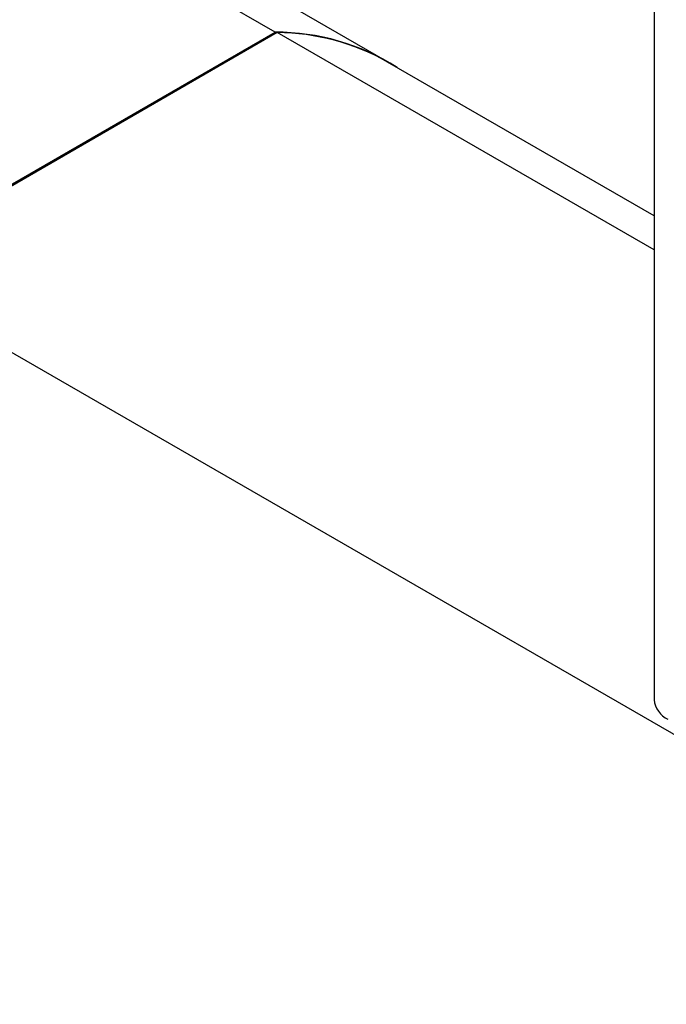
# Model space of a CAD drawing. Extents: x 9.3 to 31.1, y 5.1 to 19.6.
# Tile 99 of 132: x 27.8 to 28.7, y 17.3 to 18.6. Entities that reach past the tile are written whole.
import ezdxf

# ---------------------------------------------------------------- set-up
doc = ezdxf.new("R2010")
doc.units = 0
doc.layers.get('0').update_dxf_attribs({"linetype": 'CONTINUOUS'})

msp = doc.modelspace()

# ---------------------------------------------------------------- linework, layer by layer
at = {"color": 7, "linetype": 'CONTINUOUS'}
for p, q in [((28.6498, 19.2379), (28.6498, 17.7338)), ((28.1533, 18.6094), (27.9097, 18.75)), ((28.3006, 18.5707), (28.057, 18.7113)), ((28.156, 18.6089), (27.6185, 18.2987)), ((27.6212, 18.3023), (28.1533, 18.6094)), ((28.6498, 18.3239), (28.156, 18.6089)), ((28.6498, 18.3687), (28.3006, 18.5703)), ((27.6185, 18.2987), (29.2889, 17.3344))]:
    msp.add_line(p, q, dxfattribs=at)
for centre, radius, start, end in [((28.1544, 18.3146), 0.2948, 57.4732, 90.2177), ((28.1539, 18.3114), 0.2975, 60.4669, 89.6068), ((28.681, 17.737), 0.0314, 185.6948, 245.6253)]:
    msp.add_arc(centre, radius, start, end, dxfattribs=at)

doc.saveas('drawing.dxf')
